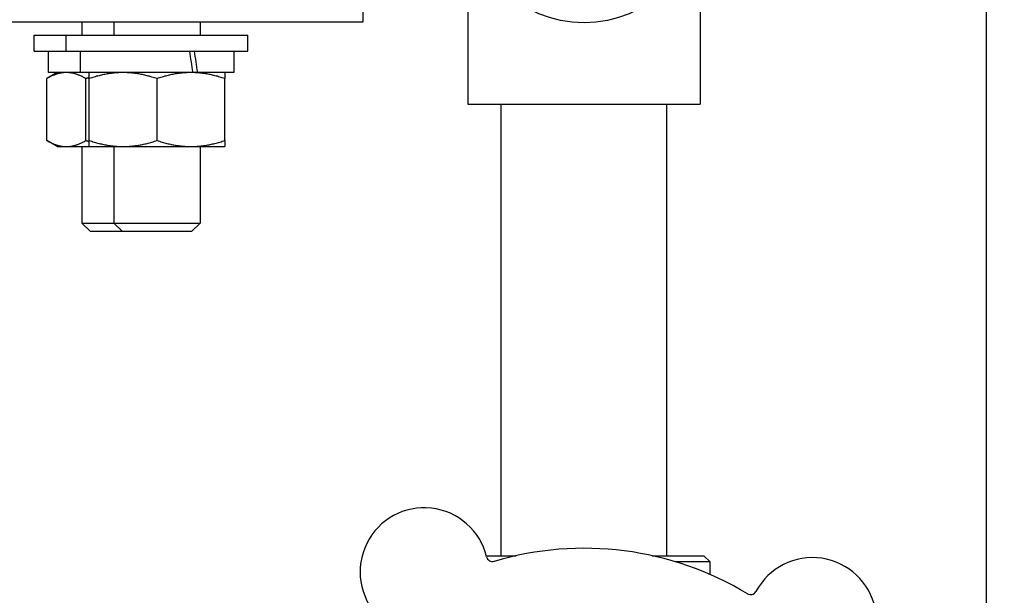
# Model space of a CAD drawing. Header units: inches. Extents: x 18 to 846, y -44 to 561.
# Tile 56 of 256: x 107.62 to 112.61, y 152.27 to 155.19. Entities that reach past the tile are written whole.
import ezdxf

# ---------------------------------------------------------------- set-up
doc = ezdxf.new("R2010")
doc.units = ezdxf.units.IN
doc.header["$LTSCALE"] = 24
doc.header["$MEASUREMENT"] = 0
doc.layers.add('Dimension (ANSI)', color=7, linetype='Continuous', lineweight=25)
doc.layers.add('Visible (ANSI)', color=7, linetype='Continuous', lineweight=30)
doc.styles.add('Note Text (ANSI)', font='tahoma.ttf')
doc.dimstyles.new('SB Fraction-16 (ANSI)', dxfattribs={"dimscale": 24, "dimtxt": 0.125, "dimasz": 0.098425, "dimexe": 0.125, "dimexo": 0.0625, "dimgap": 0.031496, "dimtad": 0, "dimtih": 1, "dimtoh": 1, "dimdec": 4, "dimrnd": 1e-08, "dimzin": 0, "dimdsep": 46, "dimlunit": 5, "dimtxsty": 'Note Text (ANSI)', "dimcen": 0.09, "dimdle": 0.393701, "dimclrd": 256, "dimclre": 256, "dimclrt": 256, "dimadec": 0, "dimazin": 3, "dimtfac": 0.96, "dimtofl": 0, "dimtmove": 0, "dimatfit": 3, "dimfxl": 1, "dimfrac": 2, "dimtolj": 1, "dimtzin": 12, "dimlwd": -1, "dimlwe": -1, "dimarcsym": 0})

# ---------------------------------------------------------------- blocks, each defined once
blk = doc.blocks.new('*D15')
at = {"layer": 'Defpoints', "color": 0, "transparency": 16777216}
for p in [(120.7887, 378.5815), (45.556, 94.8698), (90.6637, 94.8698)]:
    blk.add_point(p, dxfattribs=at)
at = {"layer": 'Dimension (ANSI)', "transparency": 16777216}
for p, q in [((119.2887, 378.5815), (42.556, 378.5815)), ((45.556, 376.2193), (45.556, 240.3754)), ((45.556, 97.232), (45.556, 235.0759)), ((89.1637, 94.8698), (42.556, 94.8698))]:
    blk.add_line(p, q, dxfattribs=at)
for points in [[(45.1623, 376.2193), (45.9497, 376.2193), (45.556, 378.5815)], [(45.1623, 97.232), (45.9497, 97.232), (45.556, 94.8698)]]:
    blk.add_solid(points, dxfattribs=at)
at = {"layer": 'Dimension (ANSI)', "transparency": 16777216, "insert": (36.4159, 239.6195), "char_height": 3, "attachment_point": 1, "style": 'Note Text (ANSI)'}
blk.add_mtext('\\A1;283 11/16', dxfattribs=at)

msp = doc.modelspace()

# ---------------------------------------------------------------- linework, layer by layer
at = {"layer": 'Visible (ANSI)'}
for p, q in [((112.52473, 144.26899), (112.52473, 157.51899)), ((109.36362, 155.35629), (109.36362, 155.17699)), ((109.89598, 155.30303), (109.89598, 154.76203)), ((111.07298, 155.30303), (111.07298, 154.76203)), ((109.36362, 155.17699), (93.36362, 155.17699)), ((107.93961, 155.17699), (107.93961, 155.11059)), ((108.10133, 155.17699), (108.10133, 155.11059)), ((108.53883, 155.17699), (108.53883, 155.11059)), ((107.69736, 155.11059), (107.85908, 155.11059)), ((107.69736, 155.03059), (107.69736, 155.11059)), ((107.85908, 155.11059), (108.78108, 155.11059)), ((107.85908, 155.03059), (107.85908, 155.11059)), ((108.78108, 155.03059), (108.78108, 155.11059)), ((107.69736, 155.03059), (107.85908, 155.03059)), ((107.76886, 155.03059), (107.76886, 154.92159)), ((107.85908, 155.03059), (108.78108, 155.03059)), ((107.93058, 155.03059), (107.93058, 154.92159)), ((108.70958, 155.03059), (108.70958, 154.92159)), ((107.81436, 154.92159), (107.76114, 154.89086)), ((107.93058, 154.92159), (107.76886, 154.92159)), ((108.50291, 154.92159), (107.93058, 154.92159)), ((108.50374, 154.92159), (108.50291, 154.92159)), ((108.52651, 154.92159), (108.50374, 154.92159)), ((108.70958, 154.92159), (108.52651, 154.92159)), ((107.76114, 154.57731), (107.76114, 154.89086)), ((107.95975, 154.57731), (107.95975, 154.89086)), ((107.97608, 154.57731), (107.97608, 154.89086)), ((108.32008, 154.57731), (108.32008, 154.89086)), ((108.66408, 154.57731), (108.66408, 154.89086)), ((109.89598, 154.76203), (111.07298, 154.76203)), ((110.06448, 152.47303), (110.06448, 154.76203)), ((110.90448, 152.47303), (110.90448, 154.76203)), ((107.81436, 154.54659), (107.76114, 154.57731)), ((107.81436, 154.54659), (107.86044, 154.54659)), ((107.86044, 154.54659), (107.97608, 154.54659)), ((107.93961, 154.54659), (107.93961, 154.15809)), ((107.97608, 154.54659), (108.14808, 154.54659)), ((108.10133, 154.54659), (108.10133, 154.15809)), ((108.14808, 154.54659), (108.49208, 154.54659)), ((108.49208, 154.54659), (108.66408, 154.54659)), ((108.53883, 154.54659), (108.53883, 154.15809)), ((107.93961, 154.15809), (108.10133, 154.15809)), ((107.98342, 154.11558), (107.93961, 154.15809)), ((108.10133, 154.15809), (108.53883, 154.15809)), ((108.14515, 154.11558), (108.10133, 154.15809)), ((108.49501, 154.11558), (108.53883, 154.15809)), ((108.14515, 154.11558), (107.98342, 154.11558)), ((108.49501, 154.11558), (108.14515, 154.11558)), ((109.989, 152.47303), (110.14011, 152.47303)), ((110.82886, 152.47303), (111.09198, 152.47303)), ((111.09198, 152.47303), (111.12323, 152.44178)), ((111.12323, 152.44178), (110.94846, 152.44178)), ((111.12323, 152.3775), (111.12323, 152.44178))]:
    msp.add_line(p, q, dxfattribs=at)
msp.add_circle((110.48448, 155.76203), 0.5885, dxfattribs=at)
for centre, radius, start, end in [((109.67453, 152.39095), 0.325, 13.56477, 223.80207), ((110.48448, 150.91053), 1.6, 58.81714, 106.5497), ((110.02084, 152.47451), 0.03125, 193.56477, 286.51231), ((111.64215, 152.13832), 0.325, 301.56477, 151.80207), ((111.32818, 152.30665), 0.03125, 238.85452, 331.80207)]:
    msp.add_arc(centre, radius, start, end, dxfattribs=at)
for centre, start_param, end_param in [((108.32008, 154.84432), 1.5925305, 1.641968), ((108.32008, 154.99886), 1.5225547, 1.5719068)]:
    msp.add_ellipse(centre, major_axis=(0.33987, -2.20877), ratio=0.0861395, start_param=start_param, end_param=end_param, dxfattribs=at)
for points, weights in [([(107.86044, 154.92159), (107.81436, 154.92159), (107.76114, 154.89086)], [1, 1.0379548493, 1]), ([(107.95975, 154.89086), (107.90653, 154.92159), (107.86044, 154.92159)], [1, 1.0379548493, 1]), ([(107.97608, 154.89086), (107.97608, 154.92159), (107.97608, 154.92159)], [1, 1.0379548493, 1]), ([(108.14808, 154.92159), (108.06825, 154.92159), (107.97608, 154.89086)], [1, 1.0379548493, 1]), ([(108.32008, 154.89086), (108.2279, 154.92159), (108.14808, 154.92159)], [1, 1.0379548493, 1]), ([(108.49208, 154.92159), (108.41225, 154.92159), (108.32008, 154.89086)], [1, 1.0379548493, 1]), ([(108.66408, 154.89086), (108.5719, 154.92159), (108.49208, 154.92159)], [1, 1.0379548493, 1]), ([(108.66408, 154.92159), (108.66408, 154.92159), (108.66408, 154.89086)], [1, 1.0379548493, 1]), ([(107.97608, 154.89543), (107.968, 154.89324), (107.95975, 154.89086)], [1.00525792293, 1.00284172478, 1]), ([(107.76114, 154.57731), (107.81436, 154.54659), (107.86044, 154.54659)], [1, 1.0379548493, 1]), ([(107.86044, 154.54659), (107.90653, 154.54659), (107.95975, 154.57731)], [1, 1.0379548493, 1]), ([(107.95975, 154.57731), (107.968, 154.57493), (107.97608, 154.57275)], [1, 1.00284172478, 1.00525792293]), ([(107.97608, 154.54659), (107.97608, 154.54659), (107.97608, 154.57731)], [1, 1.0379548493, 1]), ([(107.97608, 154.57731), (108.06825, 154.54659), (108.14808, 154.54659)], [1, 1.0379548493, 1]), ([(108.14808, 154.54659), (108.2279, 154.54659), (108.32008, 154.57731)], [1, 1.0379548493, 1]), ([(108.32008, 154.57731), (108.41225, 154.54659), (108.49208, 154.54659)], [1, 1.0379548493, 1]), ([(108.49208, 154.54659), (108.5719, 154.54659), (108.66408, 154.57731)], [1, 1.0379548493, 1]), ([(108.66408, 154.57731), (108.66408, 154.54659), (108.66408, 154.54659)], [1, 1.0379548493, 1])]:
    msp.add_rational_spline(points, weights, degree=2, dxfattribs=at)

# ---------------------------------------------------------------- dimensions: what is measured, and where the dimension line sits
at = {"layer": 'Dimension (ANSI)'}
dim = msp.add_linear_dim(base=(45.55597, 94.8698), p1=(120.78874, 378.5815), p2=(90.66374, 94.8698), angle=270, dimstyle='SB Fraction-16 (ANSI)', override={"dimgap": 0.031496, "dimdec": 4, "dimtol": 0, "dimlim": 0, "dimtp": 0, "dimtm": 0, "dimtdec": 2, "dimatfit": 1}, dxfattribs=at)
dim.commit()
dim.dimension.update_dxf_attribs({"geometry": '*D15', "text_midpoint": (45.55597, 237.72565), "dimtype": 160})

doc.saveas('drawing.dxf')
